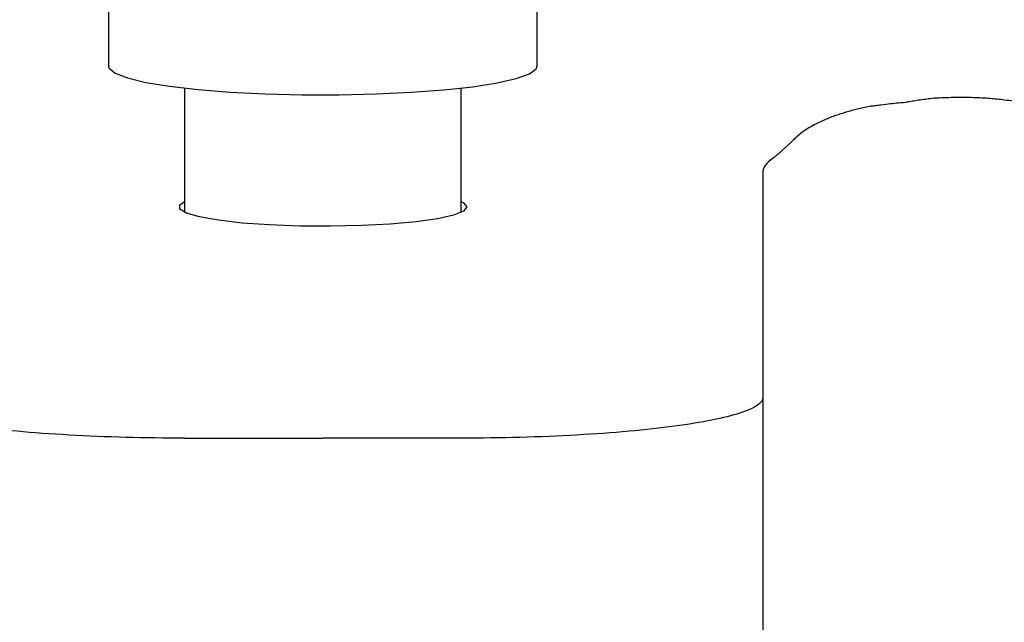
# Model space of a CAD drawing. Header units: millimetres. Extents: x 3901.272 to 3901.486, y 1891.719 to 1891.828.
# Tile 3 of 5: x 3901.367 to 3901.407, y 1891.743 to 1891.767. Entities that reach past the tile are written whole.
import ezdxf

# ---------------------------------------------------------------- set-up
doc = ezdxf.new("R2010")
doc.units = ezdxf.units.MM
doc.layers.add('SANINDUSA', color=3, linetype='Continuous')

msp = doc.modelspace()

# ---------------------------------------------------------------- linework, layer by layer
at = {"layer": 'SANINDUSA'}
for p, q in [((3901.370937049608, 1891.780848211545), (3901.370937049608, 1891.764666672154)), ((3901.387997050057, 1891.764666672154), (3901.387997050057, 1891.780848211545)), ((3901.373967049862, 1891.763789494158), (3901.373967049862, 1891.758844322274)), ((3901.384967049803, 1891.758844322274), (3901.384967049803, 1891.763789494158)), ((3901.396967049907, 1891.760424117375), (3901.396967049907, 1891.751473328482)), ((3901.396967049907, 1891.751473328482), (3901.396967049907, 1891.738923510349)), ((3901.373967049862, 1891.749858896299), (3901.379467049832, 1891.749858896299)), ((3901.384967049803, 1891.749858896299), (3901.379467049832, 1891.749858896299))]:
    msp.add_line(p, q, dxfattribs=at)
at = {"layer": 'SANINDUSA', "flags": 128}
for points in [[(3901.370937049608, 1891.764666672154), (3901.370962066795, 1891.764578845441), (3901.371204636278, 1891.764381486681), (3901.371698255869, 1891.764192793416), (3901.372427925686, 1891.764018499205), (3901.373371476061, 1891.763863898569), (3901.374500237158, 1891.763733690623), (3901.375779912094, 1891.763631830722), (3901.377171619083, 1891.763561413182), (3901.378633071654, 1891.763524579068), (3901.380119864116, 1891.763522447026)], [(3901.380119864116, 1891.763522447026), (3901.38158682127, 1891.763555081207), (3901.382989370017, 1891.763621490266), (3901.384284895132, 1891.763719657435), (3901.385434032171, 1891.763846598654), (3901.38640186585, 1891.763998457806), (3901.387158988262, 1891.764170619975), (3901.387682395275, 1891.764357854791), (3901.387956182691, 1891.764554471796), (3901.387997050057, 1891.764666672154)], [(3901.385192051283, 1891.759058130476), (3901.385058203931, 1891.758892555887), (3901.384662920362, 1891.758734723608), (3901.384024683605, 1891.758592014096), (3901.383173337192, 1891.758471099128), (3901.382148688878, 1891.758377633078), (3901.38099864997, 1891.758315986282), (3901.379776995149, 1891.758289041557), (3901.378540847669, 1891.758298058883), (3901.377348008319, 1891.75834261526), (3901.376254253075, 1891.758420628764), (3901.37531072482, 1891.758528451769), (3901.374561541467, 1891.758661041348), (3901.374041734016, 1891.75881219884), (3901.373775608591, 1891.758974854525), (3901.373775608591, 1891.759141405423), (3901.373967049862, 1891.759271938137)], [(3901.384967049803, 1891.759271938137), (3901.385058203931, 1891.759223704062), (3901.385192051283, 1891.759058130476)]]:
    msp.add_lwpolyline(points, dxfattribs=at)
at = {"layer": 'SANINDUSA'}
for points, knots in [([(3901.401267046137, 1891.763075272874), (3901.401184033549, 1891.763057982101), (3901.401018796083, 1891.763023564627), (3901.400780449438, 1891.76296769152), (3901.400550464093, 1891.762909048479), (3901.400329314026, 1891.762847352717), (3901.400116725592, 1891.762782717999), (3901.399912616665, 1891.762715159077), (3901.39964879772, 1891.762620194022), (3901.399344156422, 1891.762496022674), (3901.399018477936, 1891.762338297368), (3901.398740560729, 1891.762176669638), (3901.398503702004, 1891.762014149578), (3901.398366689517, 1891.761893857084), (3901.398301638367, 1891.761836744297)], [0, 0, 0, 0, 0.06688636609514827, 0.133138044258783, 0.1987583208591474, 0.2637505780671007, 0.3281182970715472, 0.3918650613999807, 0.4549945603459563, 0.5833471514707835, 0.7019674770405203, 0.8109042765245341, 0.9102206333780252, 1, 1, 1, 1]), ([(3901.401267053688, 1891.763075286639), (3901.401267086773, 1891.763075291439), (3901.401267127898, 1891.763075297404), (3901.401267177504, 1891.763075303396), (3901.401267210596, 1891.76307530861), (3901.401267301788, 1891.763075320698), (3901.401267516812, 1891.763075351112), (3901.401267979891, 1891.763075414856), (3901.401268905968, 1891.763075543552), (3901.401270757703, 1891.763075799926), (3901.401274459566, 1891.763076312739), (3901.401281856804, 1891.763077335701), (3901.401296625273, 1891.763079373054), (3901.401326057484, 1891.763083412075), (3901.401384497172, 1891.763091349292), (3901.401499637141, 1891.763106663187), (3901.401722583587, 1891.763135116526), (3901.402021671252, 1891.763170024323), (3901.402378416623, 1891.763207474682), (3901.402612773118, 1891.763227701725), (3901.402735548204, 1891.763238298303)], [0, 0, 0, 0, 7.228244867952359e-05, 8.984858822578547e-05, 0.0001084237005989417, 0.000144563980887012, 0.0002891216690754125, 0.0005782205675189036, 0.001156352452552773, 0.002312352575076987, 0.004623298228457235, 0.009240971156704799, 0.01845944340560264, 0.0368288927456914, 0.07329780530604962, 0.1451556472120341, 0.2845511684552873, 0.5460609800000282, 0.7621896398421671, 1, 1, 1, 1]), ([(3901.403767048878, 1891.763383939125), (3901.40367434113, 1891.763372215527), (3901.403491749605, 1891.763349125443), (3901.40322801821, 1891.763312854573), (3901.402976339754, 1891.763276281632), (3901.402814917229, 1891.763250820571), (3901.402735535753, 1891.763238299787)], [0, 0, 0, 0, 0.2619673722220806, 0.5159549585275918, 0.7619650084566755, 1, 1, 1, 1]), ([(3901.406572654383, 1891.763313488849), (3901.406478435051, 1891.763325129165), (3901.406283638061, 1891.763349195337), (3901.405984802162, 1891.763375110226), (3901.405670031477, 1891.763395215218), (3901.405340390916, 1891.763408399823), (3901.404996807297, 1891.76341481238), (3901.404640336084, 1891.763414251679), (3901.404272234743, 1891.763406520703), (3901.403980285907, 1891.763395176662), (3901.40381157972, 1891.76338628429), (3901.403767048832, 1891.763383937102)], [0, 0, 0, 0, 0.09578428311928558, 0.1980325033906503, 0.3067864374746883, 0.4220807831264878, 0.5439446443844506, 0.6724026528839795, 0.8074758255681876, 0.9491822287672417, 0.9999999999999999, 0.9999999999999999, 0.9999999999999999, 0.9999999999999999]), ([(3901.409533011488, 1891.763181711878), (3901.409435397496, 1891.763175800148), (3901.40923750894, 1891.763163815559), (3901.408939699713, 1891.763155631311), (3901.408636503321, 1891.763154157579), (3901.408328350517, 1891.76316011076), (3901.407886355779, 1891.763178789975), (3901.407293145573, 1891.763224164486), (3901.40682129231, 1891.763282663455), (3901.406572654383, 1891.763313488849)], [0, 0, 0, 0, 0.0942670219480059, 0.1911033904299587, 0.2905663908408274, 0.3927088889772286, 0.4975796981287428, 0.7352551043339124, 1, 1, 1, 1]), ([(3901.398301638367, 1891.761836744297), (3901.398260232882, 1891.761797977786), (3901.398179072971, 1891.761721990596), (3901.398066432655, 1891.761615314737), (3901.397962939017, 1891.761517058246), (3901.397868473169, 1891.761427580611), (3901.397755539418, 1891.76132169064), (3901.397630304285, 1891.761207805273), (3901.397498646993, 1891.761094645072), (3901.397424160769, 1891.761039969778), (3901.397387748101, 1891.761013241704)], [0, 0, 0, 0, 0.1091603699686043, 0.2139679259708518, 0.314439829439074, 0.4105955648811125, 0.502457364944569, 0.6756994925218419, 0.8414653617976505, 1, 1, 1, 1]), ([(3901.373967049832, 1891.749858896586), (3901.372395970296, 1891.749858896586), (3901.370826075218, 1891.749900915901), (3901.36792362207, 1891.750062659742), (3901.366592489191, 1891.750182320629), (3901.364371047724, 1891.750481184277), (3901.363481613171, 1891.75066026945), (3901.362279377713, 1891.751050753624), (3901.361967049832, 1891.751261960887), (3901.361967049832, 1891.751473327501)], [0, 0, 0, 0, 0.25, 0.25, 0.5, 0.5, 0.75, 0.75, 1, 1, 1, 1]), ([(3901.396967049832, 1891.751473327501), (3901.396967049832, 1891.751261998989), (3901.396654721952, 1891.751050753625), (3901.395452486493, 1891.75066026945), (3901.394563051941, 1891.750481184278), (3901.392341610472, 1891.750182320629), (3901.391010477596, 1891.750062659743), (3901.388108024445, 1891.749900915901), (3901.386537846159, 1891.749858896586), (3901.384967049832, 1891.749858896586)], [0, 0, 0, 0, 0.25, 0.25, 0.5, 0.5, 0.75, 0.75, 1, 1, 1, 1])]:
    msp.add_open_spline(points, degree=3, knots=knots, dxfattribs=at)
msp.add_open_spline([(3901.397387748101, 1891.761013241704), (3901.397108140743, 1891.760819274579), (3901.396967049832, 1891.76062169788), (3901.396967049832, 1891.760424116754)], degree=3, dxfattribs=at)

doc.saveas('drawing.dxf')
